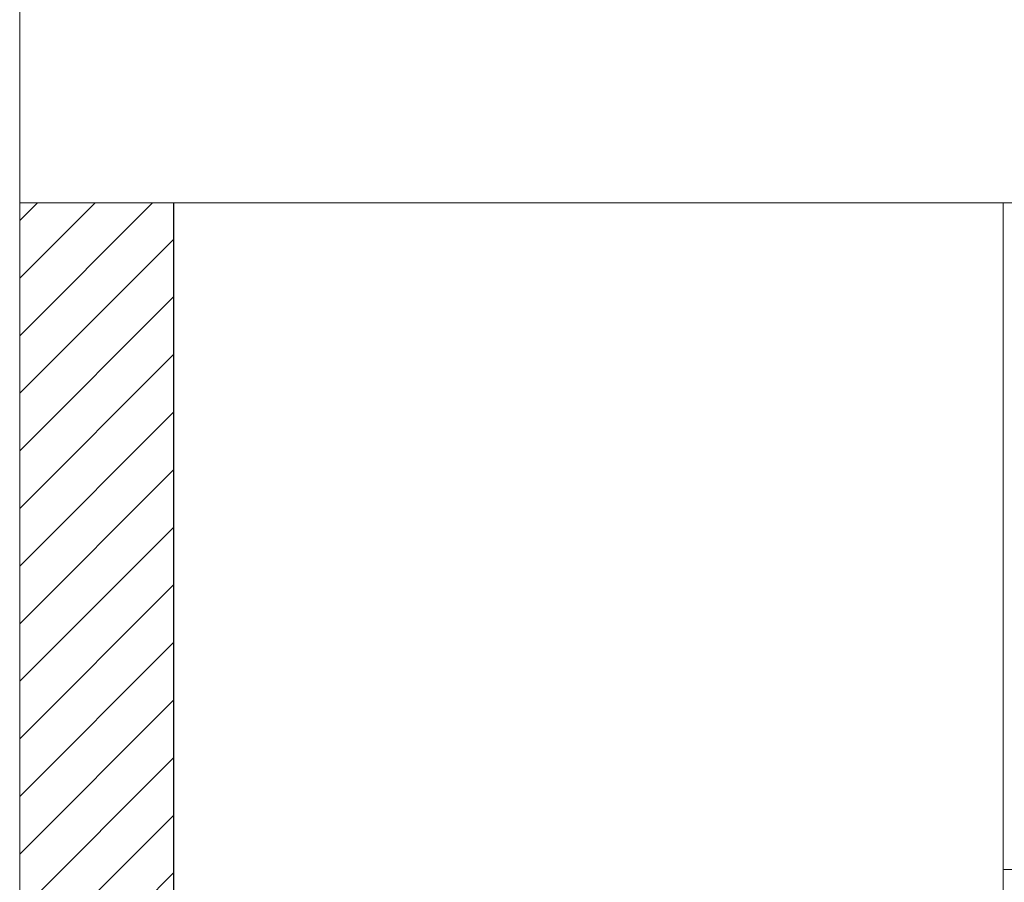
# Model space of a CAD drawing. Header units: millimetres. Extents: x 42 to 14105, y 484 to 9997.
# Tile 80 of 132: x 7859 to 8819, y 7833 to 8674. Entities that reach past the tile are written whole.
import ezdxf

# ---------------------------------------------------------------- set-up
doc = ezdxf.new("R2010")
doc.units = ezdxf.units.MM
doc.header["$LTSCALE"] = 25
doc.header["$PDSIZE"] = -1
doc.styles.add('SLDTEXTSTYLE0', font='TXT', dxfattribs={"width": 0.75})
doc.dimstyles.new('SLDDIMSTYLE2', dxfattribs={"dimtxt": 66.145833, "dimasz": 66.145833, "dimexe": 0, "dimexo": 0.0625, "dimgap": 16.536458, "dimtad": 1, "dimdec": 0, "dimrnd": 1e-09, "dimzin": 12, "dimdsep": 46, "dimtxsty": 'SLDTEXTSTYLE0', "dimblk1": 'CLOSED', "dimblk2": 'CLOSED', "dimsah": 1, "dimcen": 0.09, "dimadec": 0, "dimazin": 3, "dimtfac": 1, "dimtdec": 0, "dimtmove": 0, "dimatfit": 0, "dimldrblk": 'CLOSED', "dimfxl": 1, "dimfrac": 2, "dimtolj": 1, "dimtzin": 12, "dimarcsym": 0})

# ---------------------------------------------------------------- blocks, each defined once
blk = doc.blocks.new('SW_HATCH_1')
at = {"color": 0, "linetype": 'Continuous', "lineweight": 0}
for p, q in [((-2085.77, 4200.41), (-1956.18, 4330)), ((-2085.77, 4256.53), (-2012.31, 4330)), ((-2085.77, 4312.66), (-2068.43, 4330)), ((-2085.77, 4144.28), (-1935.77, 4294.28)), ((-2085.77, 4088.15), (-1935.77, 4238.15)), ((-2085.77, 4032.03), (-1935.77, 4182.03)), ((-2085.77, 3975.9), (-1935.77, 4125.9)), ((-2085.77, 3919.77), (-1935.77, 4069.77)), ((-2085.77, 3863.65), (-1935.77, 4013.65)), ((-2085.77, 3807.52), (-1935.77, 3957.52)), ((-2085.77, 3751.39), (-1935.77, 3901.39)), ((-2085.77, 3695.27), (-1935.77, 3845.27)), ((-2085.77, 3639.14), (-1935.77, 3789.14)), ((-2085.77, 3583.01), (-1935.77, 3733.01)), ((-2085.77, 3526.89), (-1935.77, 3676.89))]:
    blk.add_line(p, q, dxfattribs=at)
blk = doc.blocks.new('_CLOSED')
at = {"color": 0, "linetype": 'ByBlock', "lineweight": -2}
for p, q in [((-1, 0.166667), (0, 0)), ((-1, 0.166667), (-1, -0.166667)), ((0, 0), (-1, -0.166667)), ((0, 0), (-1, 0))]:
    blk.add_line(p, q, dxfattribs=at)
blk = doc.blocks.new('_D_20')
at = {"color": 0, "linetype": 'Continuous', "lineweight": -2}
for p, q in [((8008.96, 8495.63), (8008.96, 7082.35)), ((8158.96, 7246.63), (8158.96, 7082.35)), ((7942.81, 7082.35), (7876.66, 7082.35)), ((8008.96, 7082.35), (8158.96, 7082.35)), ((8225.1, 7082.35), (8291.25, 7082.35))]:
    blk.add_line(p, q, dxfattribs=at)
at = {"layer": 'Defpoints', "color": 0}
for p in [(8008.96, 8495.69), (8158.96, 7246.69), (8158.96, 7082.35)]:
    blk.add_point(p, dxfattribs=at)
at = {"color": 0, "linetype": 'ByBlock', "lineweight": -2, "xscale": 66.14583333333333, "yscale": 66.14583333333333, "zscale": 66.14583333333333}
blk.add_blockref('_CLOSED', (8008.96, 7082.35), dxfattribs=at)
at = {"color": 0, "linetype": 'ByBlock', "lineweight": -2, "xscale": 66.14583333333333, "yscale": 66.14583333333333, "zscale": 66.14583333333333, "rotation": 180}
blk.add_blockref('_CLOSED', (8158.96, 7082.35), dxfattribs=at)
at = {"color": 0, "lineweight": 0, "insert": (8083.96, 7165.04), "char_height": 66.146, "attachment_point": 2, "style": 'SLDTEXTSTYLE0'}
blk.add_mtext('\\A1;150', dxfattribs=at)

msp = doc.modelspace()

# ---------------------------------------------------------------- linework, layer by layer
at = {"color": 7, "linetype": 'Continuous', "lineweight": 15}
for p, q in [((7858.956, 8695.688), (7858.956, 8495.688)), ((7858.956, 7325.688), (7858.956, 8495.688)), ((7858.956, 8495.688), (8195.783, 8495.688)), ((8008.956, 7325.688), (8008.956, 8495.688)), ((8195.783, 8495.688), (10158.956, 8495.688)), ((8817.456, 7844.951), (8817.456, 8495.688)), ((8817.456, 7844.951), (8817.456, 7821.951)), ((8882.456, 7845.951), (8818.456, 7845.951))]:
    msp.add_line(p, q, dxfattribs=at)
msp.add_arc((8818.456, 7844.951), 1, 90, 180, dxfattribs=at)

# ---------------------------------------------------------------- block references
at = {"color": 7, "linetype": 'Continuous', "lineweight": 0}
msp.add_blockref('SW_HATCH_1', (9944.728, 4165.688), dxfattribs=at)

# ---------------------------------------------------------------- dimensions: what is measured, and where the dimension line sits
dim = msp.add_linear_dim(base=(8158.956, 7082.353), p1=(8008.956, 8495.688), p2=(8158.956, 7246.688), dimstyle='SLDDIMSTYLE2', dxfattribs=at)
dim.commit()
dim.dimension.update_dxf_attribs({"geometry": '_D_20', "text_midpoint": (8083.956, 7082.353), "dimtype": 160})

doc.saveas('drawing.dxf')
